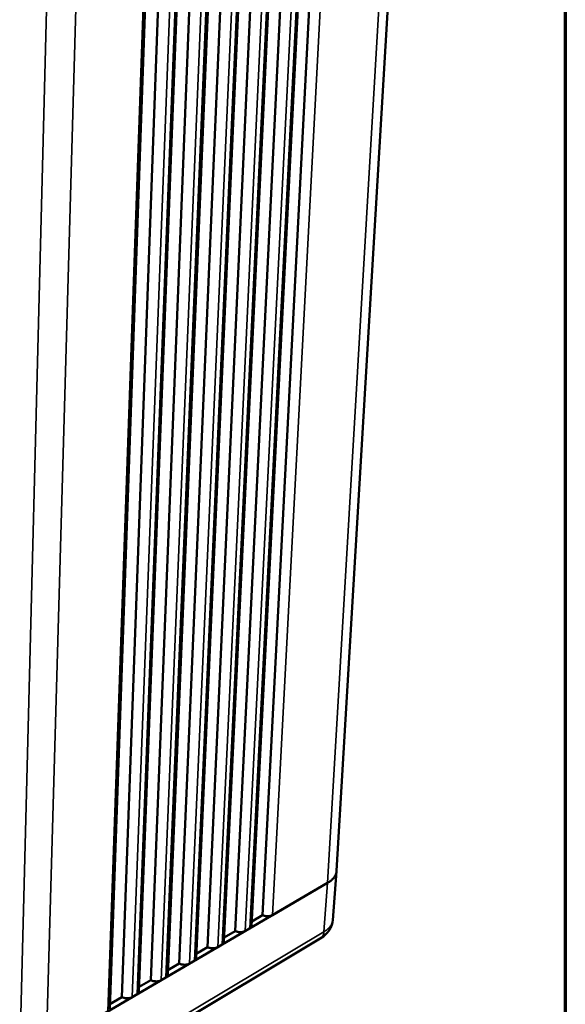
# Model space of a CAD drawing. Header units: millimetres. Extents: x 10 to 634, y 10 to 422.
# Tile 71 of 97: x 511 to 549, y 100 to 169. Entities that reach past the tile are written whole.
import ezdxf

# ---------------------------------------------------------------- set-up
doc = ezdxf.new("R2010")
doc.units = ezdxf.units.MM
doc.header["$LTSCALE"] = 2
for name, color, linetype, lineweight in [('Border (ANSI)', 7, 'Continuous', 70), ('Visible (ANSI)', 7, 'Continuous', 50), ('Visible Narrow (ANSI)', 7, 'Continuous', 35)]:
    doc.layers.add(name, color=color, linetype=linetype, lineweight=lineweight)

# ---------------------------------------------------------------- blocks, each defined once
blk = doc.blocks.new('Borders Chauvet_A')
at = {"layer": 'Border (ANSI)'}
blk.add_line((274.4, 210.9), (274.4, 5), dxfattribs=at)

msp = doc.modelspace()

# ---------------------------------------------------------------- linework, layer by layer
at = {"layer": 'Visible (ANSI)'}
for p, q in [((537.923, 194.592), (532.864, 109.437)), ((532.155, 192.827), (527.694, 106.36)), ((525.79, 105.25), (530.028, 192.265)), ((526.932, 105.587), (531.324, 192.608)), ((526.996, 191.463), (523.068, 103.333)), ((523.859, 104.124), (527.866, 191.693)), ((525.014, 104.468), (529.178, 192.04)), ((524.778, 190.877), (521.093, 102.181)), ((525.669, 191.112), (521.9, 102.982)), ((522.523, 190.28), (519.09, 101.013)), ((523.435, 190.521), (519.913, 101.823)), ((517.057, 99.828), (520.231, 189.674)), ((521.164, 189.921), (517.896, 100.647)), ((532.592, 106.014), (532.863, 109.422)), ((512.628, 97.138), (532.239, 108.604)), ((528.401, 106.36), (532.239, 108.604)), ((527.694, 106.36), (526.95, 105.926)), ((525.79, 105.25), (525.03, 104.807)), ((526.82, 105.436), (526.502, 105.25)), ((512.226, 93.06), (531.727, 104.726)), ((524.899, 104.313), (524.576, 104.124)), ((523.859, 104.124), (523.083, 103.672)), ((521.9, 102.982), (521.107, 102.52)), ((522.622, 102.982), (522.95, 103.173)), ((519.913, 101.823), (519.103, 101.351)), ((520.64, 101.823), (520.972, 102.017)), ((517.896, 100.647), (517.069, 100.165)), ((518.629, 100.647), (518.966, 100.844))]:
    msp.add_line(p, q, dxfattribs=at)
at = {"layer": 'Visible (ANSI)', "flags": 128}
for points in [[(532.864, 109.437, -0.029625), (532.85, 109.32, -0.049593), (532.83, 109.253, -0.010982), (532.773, 109.121, -0.029677), (532.748, 109.074, -0.024167), (532.687, 108.984, -0.025696), (532.622, 108.905, -0.019847), (532.587, 108.87, -0.005329), (532.451, 108.747, -0.032467), (532.374, 108.688, -0.019797), (532.239, 108.604)], [(532.864, 109.437, -0.029625), (532.85, 109.32, -0.049593), (532.83, 109.253, -0.010982), (532.773, 109.121, -0.029677), (532.748, 109.074, -0.024167), (532.687, 108.984, -0.025696), (532.622, 108.905, -0.019847), (532.587, 108.87, -0.005329), (532.451, 108.747, -0.032467), (532.374, 108.688, -0.019797), (532.239, 108.604)], [(528.401, 106.36, -0.022101), (528.341, 106.33, -0.040373), (528.306, 106.319, -0.006981), (528.219, 106.298, -0.021397), (528.191, 106.293, -0.016805), (528.125, 106.286, -0.017858), (528.063, 106.284, -0.016365), (527.997, 106.286, -0.01643), (527.932, 106.293, -0.017559), (527.905, 106.297, -0.004752), (527.806, 106.319, -0.032672), (527.765, 106.331, -0.018018), (527.694, 106.36)], [(526.502, 105.25, -0.0221), (526.441, 105.22, -0.040311), (526.406, 105.208, -0.006974), (526.319, 105.187, -0.021407), (526.29, 105.182, -0.016921), (526.224, 105.175, -0.017941), (526.161, 105.173, -0.016525), (526.095, 105.175, -0.016562), (526.029, 105.182, -0.017771), (526.002, 105.186, -0.004857), (525.902, 105.208, -0.033034), (525.862, 105.22, -0.018233), (525.79, 105.25)], [(526.932, 105.587, -0.044706), (526.926, 105.552, -0.072008), (526.918, 105.532, -0.022499), (526.902, 105.509, -0.017289), (526.88, 105.48, -0.055066), (526.857, 105.459, -0.038934), (526.82, 105.436)], [(525.014, 104.468, -0.044824), (525.008, 104.432, -0.072147), (524.999, 104.411, -0.022608), (524.983, 104.387, -0.017381), (524.96, 104.358, -0.055198), (524.937, 104.337, -0.039047), (524.899, 104.313)], [(524.576, 104.124, -0.022098), (524.514, 104.094, -0.040246), (524.479, 104.081, -0.006968), (524.391, 104.06, -0.021416), (524.361, 104.055, -0.017037), (524.295, 104.048, -0.018024), (524.232, 104.046, -0.016687), (524.165, 104.048, -0.016696), (524.099, 104.055, -0.017987), (524.071, 104.06, -0.004966), (523.972, 104.082, -0.033403), (523.931, 104.094, -0.018454), (523.859, 104.124)], [(522.622, 102.982, -0.022096), (522.56, 102.951, -0.040181), (522.524, 102.938, -0.006961), (522.435, 102.917, -0.021425), (522.405, 102.911, -0.017156), (522.338, 102.904, -0.018108), (522.275, 102.902, -0.016852), (522.208, 102.905, -0.016832), (522.141, 102.912, -0.018209), (522.113, 102.916, -0.005078), (522.013, 102.939, -0.03378), (521.972, 102.951, -0.018679), (521.9, 102.982)], [(523.068, 103.333, -0.044943), (523.061, 103.296, -0.072288), (523.052, 103.274, -0.02272), (523.036, 103.25, -0.017474), (523.012, 103.22, -0.055331), (522.989, 103.198, -0.03916), (522.95, 103.173)], [(520.64, 101.823, -0.022092), (520.577, 101.792, -0.040115), (520.54, 101.779, -0.006954), (520.45, 101.757, -0.021433), (520.421, 101.751, -0.017275), (520.353, 101.744, -0.018192), (520.289, 101.742, -0.01702), (520.222, 101.745, -0.016971), (520.154, 101.752, -0.018435), (520.126, 101.757, -0.005193), (520.026, 101.779, -0.034164), (519.985, 101.792, -0.018909), (519.913, 101.823)], [(521.093, 102.181, -0.045065), (521.087, 102.143, -0.072432), (521.078, 102.121, -0.022833), (521.061, 102.096, -0.017569), (521.037, 102.065, -0.055463), (521.012, 102.042, -0.039274), (520.972, 102.017)], [(519.09, 101.013, -0.045187), (519.084, 100.974, -0.072579), (519.074, 100.951, -0.022949), (519.057, 100.925, -0.017665), (519.032, 100.894, -0.055596), (519.007, 100.87, -0.039389), (518.966, 100.844)], [(518.629, 100.647, -0.022089), (518.565, 100.615, -0.040047), (518.528, 100.602, -0.006946), (518.437, 100.58, -0.02144), (518.407, 100.575, -0.017396), (518.339, 100.567, -0.018277), (518.274, 100.565, -0.017192), (518.206, 100.568, -0.017112), (518.139, 100.575, -0.018666), (518.11, 100.58, -0.005313), (518.01, 100.603, -0.034557), (517.968, 100.616, -0.019145), (517.896, 100.647)]]:
    msp.add_lwpolyline(points, format="xyb", dxfattribs=at)
at = {"layer": 'Visible (ANSI)'}
msp.add_open_spline([(532.592, 106.014), (532.577, 105.831), (532.527, 105.649), (532.37, 105.322), (532.262, 105.173), (532.016, 104.922), (531.877, 104.815), (531.727, 104.726)], degree=3, knots=[0, 0, 0, 0, 0.064232, 0.064232, 0.1285317, 0.1285317, 0.1900985, 0.1900985, 0.1900985, 0.1900985], dxfattribs=at)
at = {"layer": 'Visible Narrow (ANSI)'}
for p, q in [((537.246, 194.173), (532.239, 108.604)), ((532.969, 193.042), (528.401, 106.36)), ((526.502, 105.25), (530.848, 192.482)), ((526.82, 105.436), (531.204, 192.576)), ((524.576, 104.124), (528.692, 191.911)), ((524.899, 104.313), (529.054, 192.007)), ((524.647, 190.842), (520.972, 102.017)), ((526.501, 191.332), (522.622, 102.982)), ((526.868, 191.429), (522.95, 103.173)), ((522.008, 190.144), (518.629, 100.647)), ((522.388, 190.245), (518.966, 100.844)), ((524.273, 190.743), (520.64, 101.823)), ((516.93, 99.654), (520.091, 189.637)), ((513.116, 188.092), (510.78, 96.636)), ((515.222, 188.35), (512.628, 97.138)), ((532.239, 108.604), (531.984, 105.201)), ((512.47, 93.551), (531.984, 105.201))]:
    msp.add_line(p, q, dxfattribs=at)
at = {"layer": 'Visible Narrow (ANSI)', "flags": 128}
for points in [[(531.984, 105.201, 0.019439), (532.114, 105.283, 0.032046), (532.187, 105.341, 0.005152), (532.318, 105.461, 0.019489), (532.351, 105.495, 0.024891), (532.415, 105.572, 0.023461), (532.474, 105.66, 0.028531), (532.498, 105.704, 0.010253), (532.555, 105.834, 0.047948), (532.575, 105.899, 0.028478), (532.592, 106.014)], [(531.984, 105.201, -0.038693), (531.969, 105.081, -0.056431), (531.944, 105.002, -0.017331), (531.899, 104.913, -0.020484), (531.856, 104.84, -0.066825), (531.812, 104.789, -0.042183), (531.727, 104.726)]]:
    msp.add_lwpolyline(points, format="xyb", dxfattribs=at)

# ---------------------------------------------------------------- block references
at = {"xscale": 2, "yscale": 2, "zscale": 2}
msp.add_blockref('Borders Chauvet_A', (0, 0), dxfattribs=at)

doc.saveas('drawing.dxf')
